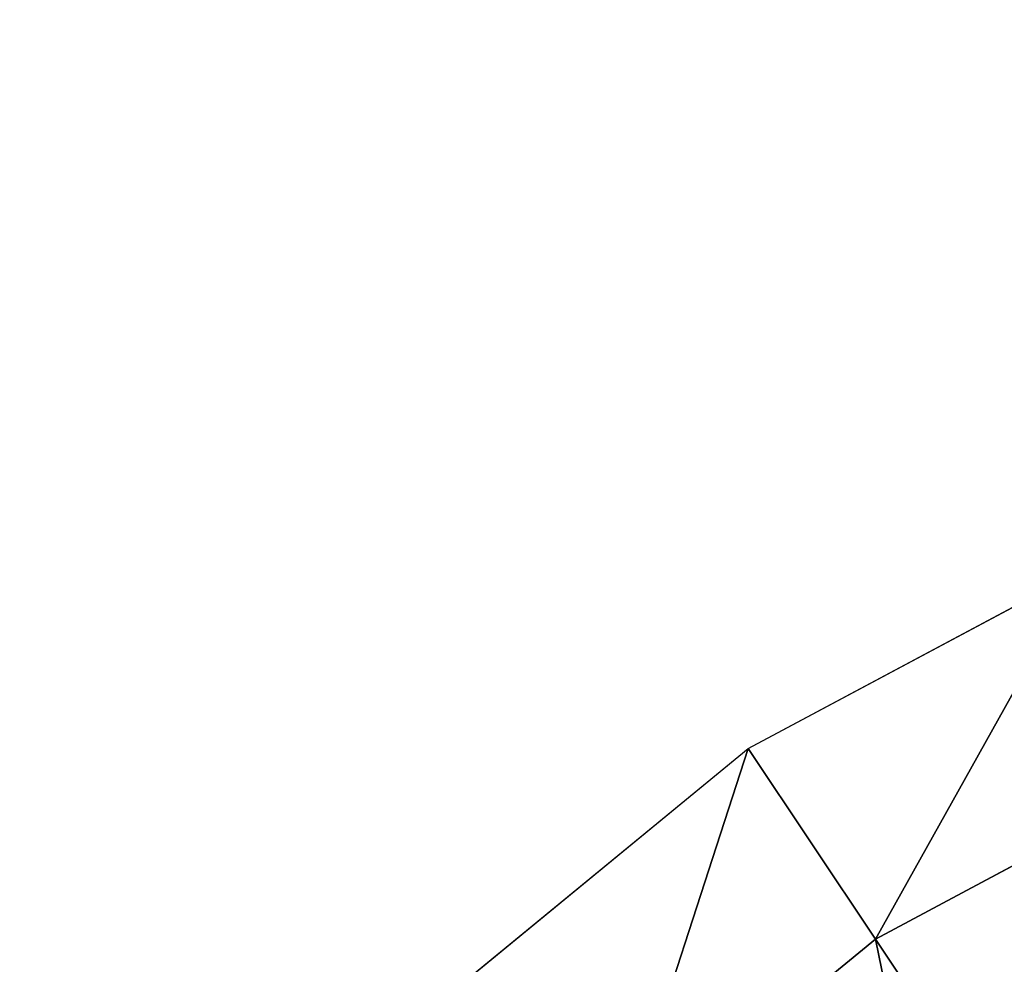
# Model space of a CAD drawing. Extents: x 0 to 35.8, y 0 to 27.5.
# Tile 46 of 256: x 3.2 to 5, y 11.6 to 13.4. Entities that reach past the tile are written whole.
import ezdxf

# ---------------------------------------------------------------- set-up
doc = ezdxf.new("R2010")
doc.units = 0
doc.header["$MEASUREMENT"] = 0
doc.layers.get('0').update_dxf_attribs({"color": 13, "linetype": 'CONTINUOUS'})
doc.layers.add('GAS_ELEMENTS_7', color=254, linetype='CONTINUOUS')
doc.layers.add('RGM8058UC_-_BODY', color=252, linetype='CONTINUOUS')

# ---------------------------------------------------------------- blocks, each defined once
blk = doc.blocks.new('RGM8658UC_TRADECAD_V06_DXF')
at = {"layer": 'GAS_ELEMENTS_7', "color": 0}
for p, q in [((4.5658, 12.0516, 6.0313), (5.1912, 12.3858, 6.0313)), ((4.0177, 11.6017, 6.0313), (4.5658, 12.0516, 6.0313)), ((4.8048, 11.694, 6.1778), (4.5658, 12.0516, 6.0313)), ((4.8048, 11.694, 6.1778), (4.5658, 12.0516, 6.0313)), ((5.3558, 11.9885, 6.1778), (4.8048, 11.694, 6.1778)), ((5.3558, 11.9885, 6.1778), (4.8048, 11.694, 6.1778)), ((4.8048, 11.694, 6.1778), (4.3217, 11.2976, 6.1778)), ((4.8048, 11.694, 6.1778), (4.3217, 11.2976, 6.1778)), ((4.8048, 11.694, 6.1778), (5.3625, 10.8593, 6.1778)), ((4.8048, 11.694, 6.1778), (5.3625, 10.8593, 6.1778))]:
    blk.add_line(p, q, dxfattribs=at)
at = {"layer": 'GAS_ELEMENTS_7', "color": 254}
mesh = blk.add_polyface(dxfattribs=at)
corners = [(5.1912, 12.3858, 6.0313), (4.8048, 11.694, 6.1778), (4.5658, 12.0516, 6.0313), (5.3558, 11.9885, 6.1778)]
mesh.append_faces([[corners[k] for k in face] for face in [(0, 1, 2), (1, 0, 3)]], dxfattribs={"vtx0": -1, "color": 254})
mesh = blk.add_polyface(dxfattribs=at)
corners = [(4.5658, 12.0516, 6.0313), (4.3217, 11.2976, 6.1778), (4.0177, 11.6017, 6.0313), (4.8048, 11.694, 6.1778)]
mesh.append_faces([[corners[k] for k in face] for face in [(0, 1, 2), (1, 0, 3)]], dxfattribs={"vtx0": -1, "color": 254})
mesh = blk.add_polyface(dxfattribs=at)
corners = [(5.3558, 11.9885, 6.1778), (5.3625, 10.8593, 6.1778), (4.8048, 11.694, 6.1778), (5.74, 11.0611, 6.1778)]
mesh.append_faces([[corners[k] for k in face] for face in [(0, 1, 2), (1, 0, 3)]], dxfattribs={"vtx0": -1, "color": 254})
mesh = blk.add_polyface(dxfattribs=at)
corners = [(4.8048, 11.694, 6.1778), (5.0316, 10.5878, 6.1778), (4.3217, 11.2976, 6.1778), (5.3625, 10.8593, 6.1778)]
mesh.append_faces([[corners[k] for k in face] for face in [(0, 1, 2), (1, 0, 3)]], dxfattribs={"vtx0": -1, "color": 254})
at = {"layer": 'RGM8058UC_-_BODY', "color": 252}
mesh = blk.add_polyface(dxfattribs=at)
corners = [(12.2007, 3.6756), (0.8357, 24.0972), (0.8357, 3.6756), (12.2007, 24.0972)]
mesh.append_faces([[corners[k] for k in face] for face in [(0, 1, 2), (1, 0, 3)]], dxfattribs={"vtx0": -1, "color": 252})
mesh = blk.add_polyface(dxfattribs=at)
corners = [(11.9257, 23.0972, 6.032), (1.8357, 4.6756, 6.032), (1.8357, 23.0972, 6.032), (11.9257, 4.6756, 6.032)]
mesh.append_faces([[corners[k] for k in face] for face in [(0, 1, 2), (1, 0, 3)]], dxfattribs={"vtx0": -1, "color": 252})

msp = doc.modelspace()

# ---------------------------------------------------------------- block references
at = {"color": 0}
msp.add_blockref('RGM8658UC_TRADECAD_V06_DXF', (0, 0), dxfattribs=at)

doc.saveas('drawing.dxf')
